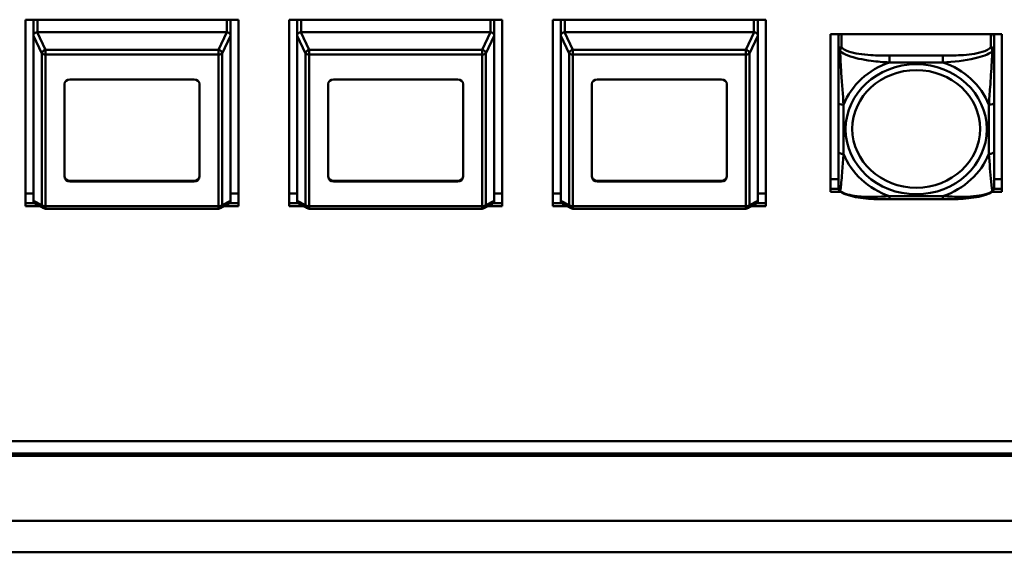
# Model space of a CAD drawing. Header units: inches. Extents: x 0.8 to 72.9, y -5.1 to 48.7.
# Tile 100 of 237: x 38 to 41.7, y 19 to 21.1. Entities that reach past the tile are written whole.
import ezdxf

# ---------------------------------------------------------------- set-up
doc = ezdxf.new("R2010")
doc.units = ezdxf.units.IN
doc.header["$MEASUREMENT"] = 0
doc.layers.add('Visible Edges(ROSSANSI)', color=7, linetype='Continuous', lineweight=50)
doc.layers.add('Visible Tangent Edges(ROSSANSI)', color=7, linetype='Continuous', lineweight=50)

msp = doc.modelspace()

# ---------------------------------------------------------------- linework, layer by layer
at = {"layer": 'Visible Edges(ROSSANSI)'}
for p, q in [((38.0205, 20.3442), (38.0205, 21.0523)), ((38.0205, 21.0523), (38.8285, 21.0523)), ((38.0505, 20.5186), (38.0505, 21.0523)), ((38.0505, 20.991), (38.0505, 21.0523)), ((38.7985, 20.991), (38.7985, 21.0523)), ((38.8285, 21.0523), (38.8285, 20.3442)), ((39.0205, 20.3442), (39.0205, 21.0523)), ((39.0205, 21.0523), (39.8285, 21.0523)), ((39.0505, 20.5186), (39.0505, 21.0523)), ((39.0505, 20.991), (39.0505, 21.0523)), ((39.7985, 20.991), (39.7985, 21.0523)), ((39.8285, 21.0523), (39.8285, 20.3442)), ((40.0205, 20.3442), (40.0205, 21.0523)), ((40.0205, 21.0523), (40.8285, 21.0523)), ((40.0505, 20.5186), (40.0505, 21.0523)), ((40.0505, 20.991), (40.0505, 21.0523)), ((40.7985, 20.991), (40.7985, 21.0523)), ((40.8285, 21.0523), (40.8285, 20.3442)), ((38.0505, 20.991), (38.0505, 20.3658)), ((38.7835, 21.0048), (38.0655, 21.0048)), ((38.7985, 20.3658), (38.7985, 20.991)), ((39.0505, 20.991), (39.0505, 20.3658)), ((39.7835, 21.0048), (39.0655, 21.0048)), ((39.7985, 20.3658), (39.7985, 20.991)), ((40.0505, 20.991), (40.0505, 20.3658)), ((40.7835, 21.0048), (40.0655, 21.0048)), ((40.7985, 20.3658), (40.7985, 20.991)), ((41.0735, 20.9975), (41.7241, 20.9975)), ((41.0735, 20.3984), (41.0735, 20.9975)), ((41.1035, 20.9975), (41.1035, 20.9932)), ((41.1035, 20.9878), (41.1035, 20.9932)), ((41.6941, 20.9932), (41.6941, 20.9975)), ((41.6941, 20.9932), (41.6941, 20.9878)), ((41.7241, 20.9975), (41.7241, 20.3984)), ((41.1035, 20.9878), (41.1035, 20.9366)), ((41.6941, 20.9366), (41.6941, 20.9878)), ((38.1685, 20.4566), (38.1685, 20.8074)), ((38.1885, 20.8258), (38.6605, 20.8258)), ((38.6805, 20.8074), (38.6805, 20.4566)), ((39.1685, 20.4566), (39.1685, 20.8074)), ((39.1885, 20.8258), (39.6605, 20.8258)), ((39.6805, 20.8074), (39.6805, 20.4566)), ((40.1685, 20.4566), (40.1685, 20.8074)), ((40.1885, 20.8258), (40.6605, 20.8258)), ((40.6805, 20.8074), (40.6805, 20.4566)), ((41.1035, 20.737), (41.1035, 20.5507)), ((41.6941, 20.5507), (41.6941, 20.737)), ((38.1885, 20.4401), (38.6605, 20.4401)), ((38.6605, 20.4381), (38.1885, 20.4381)), ((39.1885, 20.4401), (39.6605, 20.4401)), ((39.6605, 20.4381), (39.1885, 20.4381)), ((40.1885, 20.4401), (40.6605, 20.4401)), ((40.6605, 20.4381), (40.1885, 20.4381)), ((41.0735, 20.4464), (41.1035, 20.4464)), ((41.6941, 20.4464), (41.7241, 20.4464)), ((38.0205, 20.3921), (38.0505, 20.3921)), ((38.7985, 20.3921), (38.8285, 20.3921)), ((39.0205, 20.3921), (39.0505, 20.3921)), ((39.7985, 20.3921), (39.8285, 20.3921)), ((40.0205, 20.3921), (40.0505, 20.3921)), ((40.7985, 20.3921), (40.8285, 20.3921)), ((41.0735, 20.4105), (41.1039, 20.4105)), ((41.1039, 20.4101), (41.0735, 20.4101)), ((41.1126, 20.3984), (41.0735, 20.3984)), ((41.7241, 20.3984), (41.685, 20.3984)), ((41.7241, 20.4101), (41.6936, 20.4101)), ((41.6937, 20.4105), (41.7241, 20.4105)), ((38.0205, 20.3563), (38.0543, 20.3563)), ((38.0547, 20.3559), (38.0205, 20.3559)), ((38.0896, 20.3366), (38.0577, 20.3537)), ((38.7912, 20.3537), (38.7593, 20.3366)), ((38.8285, 20.3559), (38.7943, 20.3559)), ((38.7947, 20.3563), (38.8285, 20.3563)), ((39.0205, 20.3563), (39.0543, 20.3563)), ((39.0547, 20.3559), (39.0205, 20.3559)), ((39.0896, 20.3366), (39.0577, 20.3537)), ((39.7912, 20.3537), (39.7593, 20.3366)), ((39.8285, 20.3559), (39.7943, 20.3559)), ((39.7947, 20.3563), (39.8285, 20.3563)), ((40.0205, 20.3563), (40.0543, 20.3563)), ((40.0547, 20.3559), (40.0205, 20.3559)), ((40.0896, 20.3366), (40.0577, 20.3537)), ((40.7912, 20.3537), (40.7593, 20.3366)), ((40.8285, 20.3559), (40.7943, 20.3559)), ((40.7947, 20.3563), (40.8285, 20.3563)), ((41.4999, 20.3704), (41.2976, 20.3704)), ((38.0754, 20.3442), (38.0205, 20.3442)), ((38.7522, 20.3348), (38.0967, 20.3348)), ((38.8285, 20.3442), (38.7735, 20.3442)), ((39.0754, 20.3442), (39.0205, 20.3442)), ((39.7522, 20.3348), (39.0967, 20.3348)), ((39.8285, 20.3442), (39.7735, 20.3442)), ((40.0754, 20.3442), (40.0205, 20.3442)), ((40.7522, 20.3348), (40.0967, 20.3348)), ((40.8285, 20.3442), (40.7735, 20.3442)), ((35.8163, 19.4527), (53.2306, 19.4527)), ((53.2306, 19.4519), (35.8163, 19.4519)), ((53.2406, 19.3967), (35.8645, 19.3967)), ((35.8755, 19.4059), (53.2306, 19.4059))]:
    msp.add_line(p, q, dxfattribs=at)
for centre, radius, start, end in [((41.1232, 20.4142), 0.0197, 180, 198.3045), ((41.6744, 20.4142), 0.0197, 341.6955, 0), ((38.0967, 20.3498), 0.015, 241.7883, 270), ((38.7522, 20.3498), 0.015, 270, 298.2117), ((39.0967, 20.3498), 0.015, 241.7883, 270), ((39.7522, 20.3498), 0.015, 270, 298.2117), ((40.0967, 20.3498), 0.015, 241.7883, 270), ((40.7522, 20.3498), 0.015, 270, 298.2117)]:
    msp.add_arc(centre, radius, start, end, dxfattribs=at)
for centre, major_axis, ratio, start_param, end_param in [((38.0655, 20.9711), (-0.0135, 0.0239), 0.274661, 0.414326, 0.453524), ((38.0655, 20.9678), (0, 0.037), 0.405259, 0, 0.029054), ((38.7835, 20.9678), (0, 0.037), 0.405259, 6.254131, 6.283185), ((38.7835, 20.9711), (-0.0135, -0.0239), 0.274661, 2.688069, 2.727267), ((39.0655, 20.9711), (-0.0135, 0.0239), 0.274661, 0.414326, 0.453524), ((39.0655, 20.9678), (0, 0.037), 0.405259, 0, 0.029054), ((39.7835, 20.9678), (0, 0.037), 0.405259, 6.254131, 6.283185), ((39.7835, 20.9711), (-0.0135, -0.0239), 0.274661, 2.688069, 2.727267), ((40.0655, 20.9711), (-0.0135, 0.0239), 0.274661, 0.414326, 0.453524), ((40.0655, 20.9678), (0, 0.037), 0.405259, 0, 0.029054), ((40.7835, 20.9678), (0, 0.037), 0.405259, 6.254131, 6.283185), ((40.7835, 20.9711), (-0.0135, -0.0239), 0.274661, 2.688069, 2.727267), ((41.1094, 20.9932), (-0.00591, 0), 0.920845, 5.380704, 6.283185), ((41.1153, 20.9878), (-0.0118, 0), 0.920845, 5.180457, 6.283185), ((41.6823, 20.9878), (0.0118, 0), 0.920845, 0, 1.102728), ((41.6882, 20.9932), (0.00591, 0), 0.920845, 0, 0.902482), ((38.1885, 20.8074), (-0.02, 0), 0.920845, 4.712389, 6.283185), ((38.6605, 20.8074), (0.02, 0), 0.920845, 0, 1.570796), ((39.1885, 20.8074), (-0.02, 0), 0.920845, 4.712389, 6.283185), ((39.6605, 20.8074), (0.02, 0), 0.920845, 0, 1.570796), ((40.1885, 20.8074), (-0.02, 0), 0.920845, 4.712389, 6.283185), ((40.6605, 20.8074), (0.02, 0), 0.920845, 0, 1.570796), ((38.0655, 20.5186), (-0.015, 0), 0.920845, 0, 0.028778), ((39.0655, 20.5186), (-0.015, 0), 0.920845, 0, 0.028778), ((40.0655, 20.5186), (-0.015, 0), 0.920845, 0, 0.028778), ((38.1885, 20.4585), (-0.02, 0), 0.920845, 0, 1.570796), ((38.1885, 20.4566), (-0.02, 0), 0.920845, 0, 1.570796), ((38.6605, 20.4585), (0.02, 0), 0.920845, 4.712389, 6.283185), ((38.6605, 20.4566), (0.02, 0), 0.920845, 4.712389, 6.283185), ((39.1885, 20.4585), (-0.02, 0), 0.920845, 0, 1.570796), ((39.1885, 20.4566), (-0.02, 0), 0.920845, 0, 1.570796), ((39.6605, 20.4585), (0.02, 0), 0.920845, 4.712389, 6.283185), ((39.6605, 20.4566), (0.02, 0), 0.920845, 4.712389, 6.283185), ((40.1885, 20.4585), (-0.02, 0), 0.920845, 0, 1.570796), ((40.1885, 20.4566), (-0.02, 0), 0.920845, 0, 1.570796), ((40.6605, 20.4585), (0.02, 0), 0.920845, 4.712389, 6.283185), ((40.6605, 20.4566), (0.02, 0), 0.920845, 4.712389, 6.283185), ((38.0655, 20.3459), (-0.0135, 0.0239), 0.274661, 0.453524, 0.492722), ((38.7835, 20.3459), (-0.0135, -0.0239), 0.274661, 2.648871, 2.688069), ((39.0655, 20.3459), (-0.0135, 0.0239), 0.274661, 0.453524, 0.492722), ((39.7835, 20.3459), (-0.0135, -0.0239), 0.274661, 2.648871, 2.688069), ((40.0655, 20.3459), (-0.0135, 0.0239), 0.274661, 0.453524, 0.492722), ((40.7835, 20.3459), (-0.0135, -0.0239), 0.274661, 2.648871, 2.688069)]:
    msp.add_ellipse(centre, major_axis=major_axis, ratio=ratio, start_param=start_param, end_param=end_param, dxfattribs=at)
for points, knots in [([(38.0505, 20.9915), (38.0506, 20.9934), (38.0512, 20.9955), (38.0525, 20.9977), (38.0529, 20.9983), (38.0537, 20.9993), (38.0541, 20.9998), (38.0551, 21.0008), (38.056, 21.0014), (38.058, 21.0028), (38.0596, 21.0036), (38.0623, 21.0044), (38.0637, 21.0047), (38.065, 21.0048)], [-0.47517162, -0.47517162, -0.47517162, -0.47517162, -0.4593497, -0.4593497, -0.45391807, -0.45391807, -0.44954667, -0.44954667, -0.44251629, -0.44251629, -0.43082103, -0.43082103, -0.42105754, -0.42105754, -0.42105754, -0.42105754]), ([(38.7839, 21.0048), (38.7853, 21.0047), (38.7866, 21.0044), (38.7893, 21.0036), (38.791, 21.0028), (38.793, 21.0014), (38.7938, 21.0008), (38.7948, 20.9998), (38.7953, 20.9993), (38.796, 20.9983), (38.7965, 20.9977), (38.7977, 20.9955), (38.7984, 20.9934), (38.7985, 20.9915)], [-0.08937412, -0.08937412, -0.08937412, -0.08937412, -0.07961062, -0.07961062, -0.06791536, -0.06791536, -0.06088498, -0.06088498, -0.05651358, -0.05651358, -0.05108195, -0.05108195, -0.03526003, -0.03526003, -0.03526003, -0.03526003]), ([(39.0505, 20.9915), (39.0506, 20.9934), (39.0512, 20.9955), (39.0525, 20.9977), (39.0529, 20.9983), (39.0537, 20.9993), (39.0541, 20.9998), (39.0551, 21.0008), (39.056, 21.0014), (39.058, 21.0028), (39.0596, 21.0036), (39.0623, 21.0044), (39.0637, 21.0047), (39.065, 21.0048)], [-0.47517162, -0.47517162, -0.47517162, -0.47517162, -0.4593497, -0.4593497, -0.45391807, -0.45391807, -0.44954667, -0.44954667, -0.44251629, -0.44251629, -0.43082103, -0.43082103, -0.42105754, -0.42105754, -0.42105754, -0.42105754]), ([(39.7839, 21.0048), (39.7853, 21.0047), (39.7866, 21.0044), (39.7893, 21.0036), (39.791, 21.0028), (39.793, 21.0014), (39.7938, 21.0008), (39.7948, 20.9998), (39.7953, 20.9993), (39.796, 20.9983), (39.7965, 20.9977), (39.7977, 20.9955), (39.7984, 20.9934), (39.7985, 20.9915)], [-0.08937412, -0.08937412, -0.08937412, -0.08937412, -0.07961062, -0.07961062, -0.06791536, -0.06791536, -0.06088498, -0.06088498, -0.05651358, -0.05651358, -0.05108195, -0.05108195, -0.03526003, -0.03526003, -0.03526003, -0.03526003]), ([(40.0505, 20.9915), (40.0506, 20.9934), (40.0512, 20.9955), (40.0525, 20.9977), (40.0529, 20.9983), (40.0537, 20.9993), (40.0541, 20.9998), (40.0551, 21.0008), (40.056, 21.0014), (40.058, 21.0028), (40.0596, 21.0036), (40.0623, 21.0044), (40.0637, 21.0047), (40.065, 21.0048)], [-0.47517162, -0.47517162, -0.47517162, -0.47517162, -0.4593497, -0.4593497, -0.45391807, -0.45391807, -0.44954667, -0.44954667, -0.44251629, -0.44251629, -0.43082103, -0.43082103, -0.42105754, -0.42105754, -0.42105754, -0.42105754]), ([(40.7839, 21.0048), (40.7853, 21.0047), (40.7866, 21.0044), (40.7893, 21.0036), (40.791, 21.0028), (40.793, 21.0014), (40.7938, 21.0008), (40.7948, 20.9998), (40.7953, 20.9993), (40.796, 20.9983), (40.7965, 20.9977), (40.7977, 20.9955), (40.7984, 20.9934), (40.7985, 20.9915)], [-0.08937412, -0.08937412, -0.08937412, -0.08937412, -0.07961062, -0.07961062, -0.06791536, -0.06791536, -0.06088498, -0.06088498, -0.05651358, -0.05651358, -0.05108195, -0.05108195, -0.03526003, -0.03526003, -0.03526003, -0.03526003]), ([(41.1035, 20.9366), (41.1035, 20.9242), (41.1035, 20.9065), (41.1035, 20.888), (41.1035, 20.8594), (41.1035, 20.8291), (41.1035, 20.8005), (41.1035, 20.7788), (41.1035, 20.7576), (41.1035, 20.737)], [-0.7968224, -0.7968224, -0.7968224, -0.7968224, -0.6514613, -0.6514613, -0.6514613, -0.427691, -0.427691, -0.427691, -0.2569517, -0.2569517, -0.2569517, -0.2569517]), ([(41.6941, 20.737), (41.6941, 20.7588), (41.6941, 20.7812), (41.6941, 20.8042), (41.6941, 20.8345), (41.6941, 20.867), (41.6941, 20.8966), (41.6941, 20.9119), (41.6941, 20.9261), (41.6941, 20.9366)], [0.2569537, 0.2569537, 0.2569537, 0.2569537, 0.4371919, 0.4371919, 0.4371919, 0.6739428, 0.6739428, 0.6739428, 0.7963818, 0.7963818, 0.7963818, 0.7963818]), ([(41.1035, 20.5507), (41.1035, 20.5289), (41.1035, 20.5072), (41.1035, 20.4872), (41.1035, 20.4609), (41.1035, 20.4366), (41.1035, 20.4234), (41.1035, 20.4176), (41.1035, 20.4142), (41.1035, 20.4142)], [0.2569537, 0.2569537, 0.2569537, 0.2569537, 0.4371919, 0.4371919, 0.4371919, 0.6739428, 0.6739428, 0.6739428, 0.7768895, 0.7768895, 0.7768895, 0.7768895]), ([(41.6941, 20.4142), (41.6941, 20.4142), (41.6941, 20.4193), (41.6941, 20.4275), (41.6941, 20.4421), (41.6941, 20.4654), (41.6941, 20.4904), (41.6941, 20.5095), (41.6941, 20.5301), (41.6941, 20.5507)], [-0.7772577, -0.7772577, -0.7772577, -0.7772577, -0.6514613, -0.6514613, -0.6514613, -0.427691, -0.427691, -0.427691, -0.2569517, -0.2569517, -0.2569517, -0.2569517]), ([(41.1105, 20.3998), (41.1098, 20.4003), (41.1092, 20.4008), (41.1082, 20.4018), (41.1077, 20.4023), (41.1068, 20.4034), (41.1064, 20.404), (41.1057, 20.4052), (41.1054, 20.4057), (41.1049, 20.4069), (41.1047, 20.4074), (41.1045, 20.408)], [0.00778279, 0.00778279, 0.00778279, 0.00778279, 0.01268581, 0.01268581, 0.01758884, 0.01758884, 0.02249186, 0.02249186, 0.02739489, 0.02739489, 0.03229791, 0.03229791, 0.03229791, 0.03229791]), ([(41.2976, 20.3704), (41.2844, 20.3704), (41.2711, 20.3705), (41.2444, 20.3712), (41.231, 20.3718), (41.2045, 20.3738), (41.1913, 20.3753), (41.1656, 20.3794), (41.1532, 20.382), (41.1301, 20.3891), (41.1196, 20.3934), (41.1105, 20.3998)], [0.2569517, 0.2569517, 0.2569517, 0.2569517, 0.3566171, 0.3566171, 0.4562825, 0.4562825, 0.5559479, 0.5559479, 0.6556133, 0.6556133, 0.7552787, 0.7552787, 0.7552787, 0.7552787]), ([(41.6871, 20.3998), (41.6798, 20.3946), (41.6714, 20.3908), (41.6511, 20.3837), (41.639, 20.3808), (41.6136, 20.3762), (41.6004, 20.3746), (41.574, 20.3723), (41.5607, 20.3715), (41.534, 20.3706), (41.5206, 20.3704), (41.5049, 20.3704), (41.5024, 20.3704), (41.4999, 20.3704)], [-0.7548595, -0.7548595, -0.7548595, -0.7548595, -0.6739618, -0.6739618, -0.5743807, -0.5743807, -0.4747996, -0.4747996, -0.3752184, -0.3752184, -0.2756373, -0.2756373, -0.2569537, -0.2569537, -0.2569537, -0.2569537]), ([(41.6871, 20.3998), (41.6877, 20.4003), (41.6883, 20.4008), (41.6894, 20.4018), (41.6899, 20.4023), (41.6908, 20.4034), (41.6912, 20.404), (41.6919, 20.4052), (41.6922, 20.4057), (41.6927, 20.4069), (41.6929, 20.4074), (41.6931, 20.408)], [0.00778279, 0.00778279, 0.00778279, 0.00778279, 0.01268581, 0.01268581, 0.01758884, 0.01758884, 0.02249186, 0.02249186, 0.02739489, 0.02739489, 0.03229791, 0.03229791, 0.03229791, 0.03229791]), ([(38.0577, 20.3537), (38.0574, 20.3539), (38.057, 20.354), (38.056, 20.3547), (38.0551, 20.3554), (38.0541, 20.3564), (38.0537, 20.3569), (38.0529, 20.3579), (38.0525, 20.3585), (38.0512, 20.3609), (38.0506, 20.3631), (38.0505, 20.3652)], [-0.07075934, -0.07075934, -0.07075934, -0.07075934, -0.06791536, -0.06791536, -0.06088498, -0.06088498, -0.05651358, -0.05651358, -0.05108195, -0.05108195, -0.03526003, -0.03526003, -0.03526003, -0.03526003]), ([(38.7985, 20.3652), (38.7984, 20.3631), (38.7977, 20.3609), (38.7965, 20.3585), (38.796, 20.3579), (38.7953, 20.3569), (38.7948, 20.3564), (38.7938, 20.3554), (38.793, 20.3547), (38.7919, 20.354), (38.7916, 20.3539), (38.7912, 20.3537)], [-0.47517162, -0.47517162, -0.47517162, -0.47517162, -0.4593497, -0.4593497, -0.45391807, -0.45391807, -0.44954667, -0.44954667, -0.44251629, -0.44251629, -0.43967231, -0.43967231, -0.43967231, -0.43967231]), ([(39.0577, 20.3537), (39.0574, 20.3539), (39.057, 20.354), (39.056, 20.3547), (39.0551, 20.3554), (39.0541, 20.3564), (39.0537, 20.3569), (39.0529, 20.3579), (39.0525, 20.3585), (39.0512, 20.3609), (39.0506, 20.3631), (39.0505, 20.3652)], [-0.07075934, -0.07075934, -0.07075934, -0.07075934, -0.06791536, -0.06791536, -0.06088498, -0.06088498, -0.05651358, -0.05651358, -0.05108195, -0.05108195, -0.03526003, -0.03526003, -0.03526003, -0.03526003]), ([(39.7985, 20.3652), (39.7984, 20.3631), (39.7977, 20.3609), (39.7965, 20.3585), (39.796, 20.3579), (39.7953, 20.3569), (39.7948, 20.3564), (39.7938, 20.3554), (39.793, 20.3547), (39.7919, 20.354), (39.7916, 20.3539), (39.7912, 20.3537)], [-0.47517162, -0.47517162, -0.47517162, -0.47517162, -0.4593497, -0.4593497, -0.45391807, -0.45391807, -0.44954667, -0.44954667, -0.44251629, -0.44251629, -0.43967231, -0.43967231, -0.43967231, -0.43967231]), ([(40.0577, 20.3537), (40.0574, 20.3539), (40.057, 20.354), (40.056, 20.3547), (40.0551, 20.3554), (40.0541, 20.3564), (40.0537, 20.3569), (40.0529, 20.3579), (40.0525, 20.3585), (40.0512, 20.3609), (40.0506, 20.3631), (40.0505, 20.3652)], [-0.07075934, -0.07075934, -0.07075934, -0.07075934, -0.06791536, -0.06791536, -0.06088498, -0.06088498, -0.05651358, -0.05651358, -0.05108195, -0.05108195, -0.03526003, -0.03526003, -0.03526003, -0.03526003]), ([(40.7985, 20.3652), (40.7984, 20.3631), (40.7977, 20.3609), (40.7965, 20.3585), (40.796, 20.3579), (40.7953, 20.3569), (40.7948, 20.3564), (40.7938, 20.3554), (40.793, 20.3547), (40.7919, 20.354), (40.7916, 20.3539), (40.7912, 20.3537)], [-0.47517162, -0.47517162, -0.47517162, -0.47517162, -0.4593497, -0.4593497, -0.45391807, -0.45391807, -0.44954667, -0.44954667, -0.44251629, -0.44251629, -0.43967231, -0.43967231, -0.43967231, -0.43967231])]:
    msp.add_open_spline(points, degree=3, knots=knots, dxfattribs=at)
at = {"layer": 'Visible Tangent Edges(ROSSANSI)'}
for p, q in [((38.0655, 21.0048), (38.0655, 21.0523)), ((38.7835, 21.0048), (38.7835, 21.0523)), ((39.0655, 21.0048), (39.0655, 21.0523)), ((39.7835, 21.0048), (39.7835, 21.0523)), ((40.0655, 21.0048), (40.0655, 21.0523)), ((40.7835, 21.0048), (40.7835, 21.0523)), ((38.0505, 20.9915), (38.0823, 20.9242)), ((38.0967, 20.9378), (38.065, 21.0048)), ((38.7839, 21.0048), (38.7522, 20.9378)), ((38.7666, 20.9242), (38.7985, 20.9915)), ((39.0505, 20.9915), (39.0823, 20.9242)), ((39.0967, 20.9378), (39.065, 21.0048)), ((39.7839, 21.0048), (39.7522, 20.9378)), ((39.7666, 20.9242), (39.7985, 20.9915)), ((40.0505, 20.9915), (40.0823, 20.9242)), ((40.0967, 20.9378), (40.065, 21.0048)), ((40.7839, 21.0048), (40.7522, 20.9378)), ((40.7666, 20.9242), (40.7985, 20.9915)), ((41.1153, 20.9475), (41.1153, 20.9975)), ((41.6823, 20.9975), (41.6823, 20.9475)), ((38.0823, 20.9242), (38.0823, 20.3481)), ((38.7522, 20.9378), (38.0967, 20.9378)), ((38.0967, 20.92), (38.0967, 20.9378)), ((38.0967, 20.92), (38.7522, 20.92)), ((38.0967, 20.3439), (38.0967, 20.92)), ((38.7522, 20.9378), (38.7522, 20.92)), ((38.7522, 20.92), (38.7522, 20.3439)), ((38.7666, 20.3481), (38.7666, 20.9242)), ((39.0823, 20.9242), (39.0823, 20.3481)), ((39.7522, 20.9378), (39.0967, 20.9378)), ((39.0967, 20.92), (39.0967, 20.9378)), ((39.0967, 20.92), (39.7522, 20.92)), ((39.0967, 20.3439), (39.0967, 20.92)), ((39.7522, 20.9378), (39.7522, 20.92)), ((39.7522, 20.92), (39.7522, 20.3439)), ((39.7666, 20.3481), (39.7666, 20.9242)), ((40.0823, 20.9242), (40.0823, 20.3481)), ((40.7522, 20.9378), (40.0967, 20.9378)), ((40.0967, 20.92), (40.0967, 20.9378)), ((40.0967, 20.92), (40.7522, 20.92)), ((40.0967, 20.3439), (40.0967, 20.92)), ((40.7522, 20.9378), (40.7522, 20.92)), ((40.7522, 20.92), (40.7522, 20.3439)), ((40.7666, 20.3481), (40.7666, 20.9242)), ((41.2976, 20.9157), (41.2976, 20.8899)), ((41.4999, 20.9157), (41.2976, 20.9157)), ((41.4999, 20.9157), (41.4999, 20.8899)), ((41.2976, 20.8899), (41.4999, 20.8899)), ((41.1232, 20.543), (41.1232, 20.7293)), ((41.6744, 20.7293), (41.6744, 20.543)), ((38.1885, 20.4381), (38.1885, 20.4401)), ((38.6605, 20.4381), (38.6605, 20.4401)), ((39.1885, 20.4381), (39.1885, 20.4401)), ((39.6605, 20.4381), (39.6605, 20.4401)), ((40.1885, 20.4381), (40.1885, 20.4401)), ((40.6605, 20.4381), (40.6605, 20.4401)), ((38.0823, 20.3481), (38.0505, 20.3652)), ((38.7985, 20.3652), (38.7666, 20.3481)), ((39.0823, 20.3481), (39.0505, 20.3652)), ((39.7985, 20.3652), (39.7666, 20.3481)), ((40.0823, 20.3481), (40.0505, 20.3652)), ((40.7985, 20.3652), (40.7666, 20.3481)), ((41.4999, 20.3824), (41.2976, 20.3824)), ((41.2976, 20.3704), (41.2976, 20.3824)), ((41.4999, 20.3704), (41.4999, 20.3824)), ((38.7522, 20.3439), (38.0967, 20.3439)), ((38.0967, 20.3348), (38.0967, 20.3439)), ((38.7522, 20.3439), (38.7522, 20.3348)), ((39.7522, 20.3439), (39.0967, 20.3439)), ((39.0967, 20.3348), (39.0967, 20.3439)), ((39.7522, 20.3439), (39.7522, 20.3348)), ((40.7522, 20.3439), (40.0967, 20.3439)), ((40.0967, 20.3348), (40.0967, 20.3439)), ((40.7522, 20.3439), (40.7522, 20.3348)), ((34.7945, 19.1504), (67.3045, 19.1504)), ((67.3045, 19.0304), (34.7945, 19.0304))]:
    msp.add_line(p, q, dxfattribs=at)
for centre, major_axis, ratio, start_param, end_param in [((38.0967, 20.9259), (-0.0136, -0.0064), 0.767007, 4.364496, 5.866262), ((38.0967, 20.9259), (-0.015, 0), 0.389928, 0.286051, 1.570796), ((38.7522, 20.9259), (-0.0136, 0.0064), 0.767007, 3.558516, 5.060282), ((38.7522, 20.9259), (0.015, 0), 0.389928, 4.712389, 5.997134), ((39.0967, 20.9259), (-0.0136, -0.0064), 0.767007, 4.364496, 5.866262), ((39.0967, 20.9259), (-0.015, 0), 0.389928, 0.286051, 1.570796), ((39.7522, 20.9259), (-0.0136, 0.0064), 0.767007, 3.558516, 5.060282), ((39.7522, 20.9259), (0.015, 0), 0.389928, 4.712389, 5.997134), ((40.0967, 20.9259), (-0.0136, -0.0064), 0.767007, 4.364496, 5.866262), ((40.0967, 20.9259), (-0.015, 0), 0.389928, 0.286051, 1.570796), ((40.7522, 20.9259), (-0.0136, 0.0064), 0.767007, 3.558516, 5.060282), ((40.7522, 20.9259), (0.015, 0), 0.389928, 4.712389, 5.997134), ((41.1153, 20.9366), (-0.0118, 0), 0.920845, 4.712389, 6.283185), ((41.6823, 20.9366), (0.0118, 0), 0.920845, 0, 1.570796), ((41.3988, 20.6362), (-0.2936, 0), 0.920845, 5.064156, 5.931419), ((41.3988, 20.6362), (0.2936, 0), 0.920845, 0.351767, 1.21903), ((41.1232, 20.737), (-0.0197, 0), 0.389928, 0, 1.570796), ((41.6744, 20.737), (0.0197, 0), 0.389928, 4.712389, 6.283185), ((41.1232, 20.5507), (-0.0197, 0), 0.389928, 0, 1.570796), ((41.3988, 20.6362), (-0.2936, 0), 0.920845, 0.351767, 1.21903), ((41.3988, 20.6362), (0.2936, 0), 0.920845, 5.064156, 5.931419), ((41.6744, 20.5507), (0.0197, 0), 0.389928, 4.712389, 6.283185), ((38.0967, 20.3498), (-0.0071, -0.0132), 0.950334, 5.295323, 6.283185), ((38.0967, 20.3498), (-0.015, 0), 0.389928, 0.286051, 1.570796), ((38.7522, 20.3498), (0.015, 0), 0.389928, 4.712389, 5.997134), ((38.7522, 20.3498), (0.0071, -0.0132), 0.950334, 0, 0.987862), ((39.0967, 20.3498), (-0.0071, -0.0132), 0.950334, 5.295323, 6.283185), ((39.0967, 20.3498), (-0.015, 0), 0.389928, 0.286051, 1.570796), ((39.7522, 20.3498), (0.015, 0), 0.389928, 4.712389, 5.997134), ((39.7522, 20.3498), (0.0071, -0.0132), 0.950334, 0, 0.987862), ((40.0967, 20.3498), (-0.0071, -0.0132), 0.950334, 5.295323, 6.283185), ((40.0967, 20.3498), (-0.015, 0), 0.389928, 0.286051, 1.570796), ((40.7522, 20.3498), (0.015, 0), 0.389928, 4.712389, 5.997134), ((40.7522, 20.3498), (0.0071, -0.0132), 0.950334, 0, 0.987862)]:
    msp.add_ellipse(centre, major_axis=major_axis, ratio=ratio, start_param=start_param, end_param=end_param, dxfattribs=at)
for centre, major_axis in [((41.3988, 20.6362), (-0.2678, 0)), ((41.3988, 20.6378), (-0.2424, 0))]:
    msp.add_ellipse(centre, major_axis=major_axis, ratio=0.920845, dxfattribs=at)
for points, knots in [([(41.1035, 20.9366), (41.1035, 20.9365), (41.1036, 20.9365), (41.1038, 20.9362), (41.104, 20.936), (41.1044, 20.9357), (41.1046, 20.9356), (41.1049, 20.9353), (41.105, 20.9352), (41.1054, 20.9349), (41.1057, 20.9347), (41.1067, 20.934), (41.1073, 20.9335), (41.1088, 20.9325), (41.1095, 20.9319), (41.1104, 20.9314)], [-0.0532704, -0.0532704, -0.0532704, -0.0532704, -0.04377373, -0.04377373, -0.03521335, -0.03521335, -0.02986312, -0.02986312, -0.02651922, -0.02651922, -0.01983142, -0.01983142, -0.00913095, -0.00913095, 0.00023197, 0.00023197, 0.00023197, 0.00023197]), ([(41.1104, 20.9314), (41.1103, 20.9327), (41.1104, 20.934), (41.1106, 20.9365), (41.1108, 20.9378), (41.1113, 20.9398), (41.1115, 20.9405), (41.1118, 20.9415), (41.1119, 20.9418), (41.1122, 20.9426), (41.1124, 20.9431), (41.113, 20.9443), (41.1134, 20.945), (41.1143, 20.9463), (41.1148, 20.9469), (41.1153, 20.9475)], [-0.00023197, -0.00023197, -0.00023197, -0.00023197, 0.00913095, 0.00913095, 0.01983142, 0.01983142, 0.02651922, 0.02651922, 0.02986312, 0.02986312, 0.03521335, 0.03521335, 0.04377373, 0.04377373, 0.0532704, 0.0532704, 0.0532704, 0.0532704]), ([(41.1104, 20.9314), (41.118, 20.9259), (41.128, 20.9207), (41.1651, 20.9066), (41.1968, 20.9003), (41.251, 20.8931), (41.2743, 20.8911), (41.2976, 20.8899)], [-0.7478145, -0.7478145, -0.7478145, -0.7478145, -0.6493253, -0.6493253, -0.427691, -0.427691, -0.2569537, -0.2569537, -0.2569537, -0.2569537]), ([(41.1232, 20.7293), (41.1208, 20.7665), (41.1175, 20.8066), (41.1129, 20.8785), (41.1113, 20.9081), (41.1104, 20.9314)], [0.2569517, 0.2569517, 0.2569517, 0.2569517, 0.5559983, 0.5559983, 0.7482818, 0.7482818, 0.7482818, 0.7482818]), ([(41.2976, 20.9157), (41.274, 20.9157), (41.25, 20.9161), (41.2266, 20.9176), (41.1959, 20.9196), (41.1651, 20.9237), (41.1418, 20.9319), (41.1298, 20.9361), (41.1202, 20.9414), (41.1153, 20.9475)], [0.2569537, 0.2569537, 0.2569537, 0.2569537, 0.4371919, 0.4371919, 0.4371919, 0.6739428, 0.6739428, 0.6739428, 0.7963818, 0.7963818, 0.7963818, 0.7963818]), ([(41.6823, 20.9475), (41.6765, 20.9404), (41.664, 20.9342), (41.6488, 20.9296), (41.6254, 20.9226), (41.5963, 20.9191), (41.5672, 20.9174), (41.545, 20.9161), (41.5223, 20.9157), (41.4999, 20.9157)], [-0.7968224, -0.7968224, -0.7968224, -0.7968224, -0.6514613, -0.6514613, -0.6514613, -0.427691, -0.427691, -0.427691, -0.2569517, -0.2569517, -0.2569517, -0.2569517]), ([(41.4999, 20.8899), (41.5404, 20.8921), (41.5828, 20.8962), (41.6484, 20.9118), (41.6729, 20.9205), (41.6872, 20.9314)], [0.2569517, 0.2569517, 0.2569517, 0.2569517, 0.5559983, 0.5559983, 0.7482818, 0.7482818, 0.7482818, 0.7482818]), ([(41.6872, 20.9314), (41.6867, 20.9193), (41.6861, 20.9054), (41.6836, 20.8596), (41.6813, 20.8262), (41.6774, 20.7726), (41.6758, 20.7507), (41.6744, 20.7293)], [-0.7478145, -0.7478145, -0.7478145, -0.7478145, -0.6493253, -0.6493253, -0.427691, -0.427691, -0.2569537, -0.2569537, -0.2569537, -0.2569537]), ([(41.6823, 20.9475), (41.6828, 20.9469), (41.6833, 20.9463), (41.6842, 20.945), (41.6846, 20.9443), (41.6851, 20.9431), (41.6853, 20.9426), (41.6857, 20.9418), (41.6858, 20.9415), (41.6861, 20.9405), (41.6863, 20.9398), (41.6867, 20.9378), (41.6869, 20.9365), (41.6872, 20.934), (41.6872, 20.9327), (41.6872, 20.9314)], [-0.0532704, -0.0532704, -0.0532704, -0.0532704, -0.04377373, -0.04377373, -0.03521335, -0.03521335, -0.02986312, -0.02986312, -0.02651922, -0.02651922, -0.01983142, -0.01983142, -0.00913095, -0.00913095, 0.00023197, 0.00023197, 0.00023197, 0.00023197]), ([(41.6872, 20.9314), (41.688, 20.9319), (41.6888, 20.9325), (41.6902, 20.9335), (41.6909, 20.934), (41.6918, 20.9347), (41.6921, 20.9349), (41.6926, 20.9352), (41.6927, 20.9353), (41.693, 20.9356), (41.6932, 20.9357), (41.6936, 20.936), (41.6937, 20.9362), (41.694, 20.9365), (41.6941, 20.9365), (41.6941, 20.9366)], [-0.00023197, -0.00023197, -0.00023197, -0.00023197, 0.00913095, 0.00913095, 0.01983142, 0.01983142, 0.02651922, 0.02651922, 0.02986312, 0.02986312, 0.03521335, 0.03521335, 0.04377373, 0.04377373, 0.0532704, 0.0532704, 0.0532704, 0.0532704]), ([(41.1104, 20.4002), (41.1109, 20.4022), (41.1115, 20.4068), (41.114, 20.4291), (41.1163, 20.4542), (41.1202, 20.5005), (41.1218, 20.5214), (41.1232, 20.543)], [-0.7478145, -0.7478145, -0.7478145, -0.7478145, -0.6493253, -0.6493253, -0.427691, -0.427691, -0.2569537, -0.2569537, -0.2569537, -0.2569537]), ([(41.6744, 20.543), (41.6768, 20.5057), (41.6801, 20.4678), (41.6847, 20.4187), (41.6863, 20.4034), (41.6872, 20.4002)], [0.2569517, 0.2569517, 0.2569517, 0.2569517, 0.5559983, 0.5559983, 0.7482818, 0.7482818, 0.7482818, 0.7482818]), ([(41.1104, 20.4002), (41.1095, 20.4007), (41.1088, 20.4013), (41.1073, 20.4028), (41.1067, 20.4037), (41.1057, 20.4051), (41.1054, 20.4057), (41.105, 20.4067), (41.1049, 20.407), (41.1047, 20.4075), (41.1046, 20.4078), (41.1045, 20.408)], [-0.00023197, -0.00023197, -0.00023197, -0.00023197, 0.00913095, 0.00913095, 0.01983142, 0.01983142, 0.02651922, 0.02651922, 0.02986312, 0.02986312, 0.03229791, 0.03229791, 0.03229791, 0.03229791]), ([(41.2976, 20.3824), (41.2572, 20.3801), (41.2148, 20.3782), (41.1491, 20.3853), (41.1247, 20.391), (41.1104, 20.4002)], [0.2569517, 0.2569517, 0.2569517, 0.2569517, 0.5559983, 0.5559983, 0.7482818, 0.7482818, 0.7482818, 0.7482818]), ([(41.6872, 20.4002), (41.6796, 20.3956), (41.6695, 20.3916), (41.6325, 20.3821), (41.6008, 20.38), (41.5465, 20.38), (41.5233, 20.381), (41.4999, 20.3824)], [-0.7478145, -0.7478145, -0.7478145, -0.7478145, -0.6493253, -0.6493253, -0.427691, -0.427691, -0.2569537, -0.2569537, -0.2569537, -0.2569537]), ([(41.6931, 20.408), (41.693, 20.4078), (41.6929, 20.4075), (41.6927, 20.407), (41.6926, 20.4067), (41.6921, 20.4057), (41.6918, 20.4051), (41.6909, 20.4037), (41.6902, 20.4028), (41.6888, 20.4013), (41.688, 20.4007), (41.6872, 20.4002)], [-0.03229791, -0.03229791, -0.03229791, -0.03229791, -0.02986312, -0.02986312, -0.02651922, -0.02651922, -0.01983142, -0.01983142, -0.00913095, -0.00913095, 0.00023197, 0.00023197, 0.00023197, 0.00023197])]:
    msp.add_open_spline(points, degree=3, knots=knots, dxfattribs=at)
for points in [[(41.1105, 20.3998), (41.1104, 20.3999), (41.1103, 20.4), (41.1104, 20.4002)], [(41.6872, 20.4002), (41.6872, 20.4), (41.6872, 20.3999), (41.6871, 20.3998)]]:
    msp.add_open_spline(points, degree=3, dxfattribs=at)

doc.saveas('drawing.dxf')
